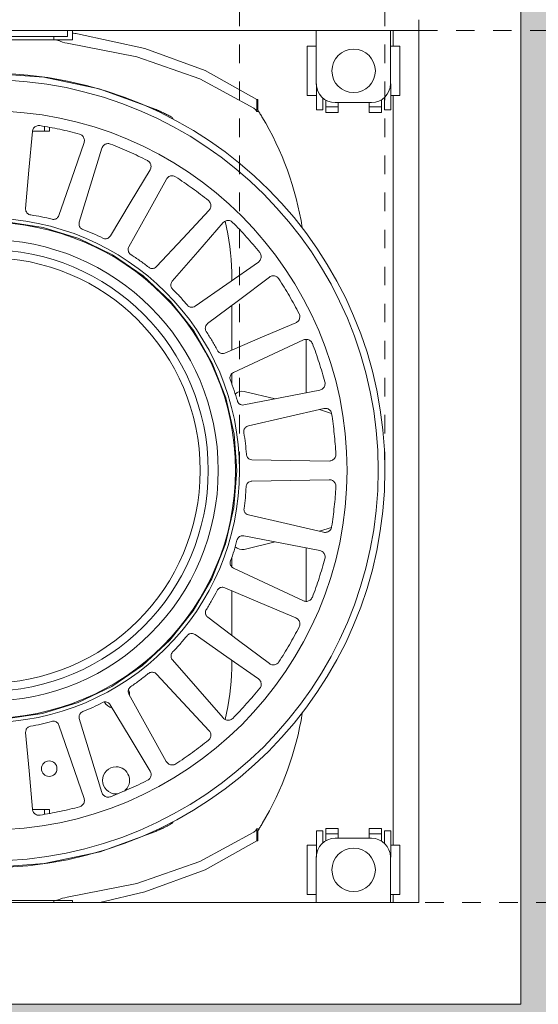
# Model space of a CAD drawing. Header units: millimetres. Extents: x -6861 to -4784, y -1296 to 6808.
# Tile 7 of 16: x -6489 to -6405, y 214 to 373. Entities that reach past the tile are written whole.
import ezdxf

# ---------------------------------------------------------------- set-up
doc = ezdxf.new("R2010")
doc.units = ezdxf.units.MM
doc.linetypes.add('Dash', pattern=[6, 3, -3])
doc.layers.add('A-ANNO-DIMS', color=7, linetype='Dash', lineweight=9, true_color=0xd2d2d2)
doc.layers.add('A-WALL', color=7, linetype='Continuous', lineweight=9)
doc.layers.add('E-LITE-EQPM', color=7, linetype='Continuous', lineweight=20)

# ---------------------------------------------------------------- blocks, each defined once
blk = doc.blocks.new('COLIN-2_GLB - 034008501 COLIN-1 White downlight LED 18_25W 2700K 20_ 2100_2775 lm-658659-Alzado_PDF')
at = {"layer": 'E-LITE-EQPM'}
for p, q in [((-6408, 386.5), (-6408, 213.5)), ((-6734.5, 371.26), (-6424.5, 371.26)), ((-6507.4, 370.3), (-6481.4, 370.3)), ((-6483.61, 370.3), (-6483.61, 369.77)), ((-6481.4, 370.3), (-6481.4, 371.26)), ((-6480.6, 369.77), (-6480.6, 371.26)), ((-6441.12, 371.26), (-6441.12, 362.65)), ((-6429.12, 371.26), (-6429.12, 362.65)), ((-6428.7, 368.73), (-6428.7, 371.26)), ((-6424.5, 371.26), (-6424.5, 230)), ((-6483.61, 369.77), (-6505.18, 369.77)), ((-6481.85, 369.77), (-6483.61, 369.77)), ((-6480.6, 369.77), (-6481.85, 369.77)), ((-6441.12, 368.73), (-6442.58, 368.73)), ((-6442.58, 360.72), (-6442.58, 368.73)), ((-6427.58, 368.73), (-6429.08, 368.73)), ((-6427.58, 368.73), (-6427.58, 360.72)), ((-6441.08, 361.55), (-6441.08, 362.64)), ((-6429.08, 361.55), (-6429.08, 362.65)), ((-6442.58, 360.72), (-6441.08, 360.72)), ((-6441.08, 358.91), (-6441.08, 361.55)), ((-6429.08, 358.91), (-6429.08, 361.55)), ((-6429.08, 360.72), (-6427.58, 360.72)), ((-6428.7, 239.27), (-6428.7, 360.73)), ((-6450.77, 360.11), (-6450.59, 360.11)), ((-6450.77, 360.11), (-6450.77, 358.14)), ((-6450.59, 360.11), (-6450.59, 358.37)), ((-6440.08, 360.38), (-6440.08, 358.91)), ((-6439.58, 358.9), (-6439.58, 360)), ((-6438.06, 359.59), (-6432.18, 359.59)), ((-6437.58, 358.9), (-6437.58, 359.59)), ((-6432.58, 359.59), (-6432.58, 358.9)), ((-6430.58, 360.06), (-6430.58, 358.9)), ((-6430.08, 358.91), (-6430.08, 360.44)), ((-6450.45, 358.14), (-6450.77, 358.14)), ((-6441.08, 358.4), (-6441.08, 358.91)), ((-6441.08, 358.4), (-6440.08, 358.4)), ((-6440.08, 358.4), (-6440.08, 358.91)), ((-6439.58, 357.99), (-6439.58, 358.9)), ((-6439.58, 358.9), (-6437.58, 358.9)), ((-6437.58, 357.99), (-6439.58, 357.99)), ((-6437.58, 357.99), (-6437.58, 358.9)), ((-6432.58, 358.9), (-6430.58, 358.9)), ((-6432.58, 357.99), (-6432.58, 358.9)), ((-6430.58, 357.99), (-6432.58, 357.99)), ((-6430.58, 358.9), (-6430.58, 357.99)), ((-6430.08, 358.91), (-6430.08, 358.4)), ((-6430.08, 358.4), (-6429.08, 358.4)), ((-6429.08, 358.4), (-6429.08, 358.91)), ((-6485.14, 354.95), (-6487.09, 354.95)), ((-6485.14, 354.95), (-6485.14, 355.72)), ((-6484.34, 354.95), (-6485.14, 354.95)), ((-6484.34, 354.95), (-6484.34, 355.57)), ((-6454.8, 330.76), (-6454.8, 332.11)), ((-6454.8, 319.5), (-6454.8, 326.73)), ((-6442.76, 321.23), (-6442.76, 312.57)), ((-6454.8, 313.96), (-6454.8, 315.68)), ((-6447.81, 311.58), (-6452.78, 312.81)), ((-6438.66, 309.24), (-6440.61, 309.87)), ((-6440.61, 290.13), (-6438.67, 290.76)), ((-6452.78, 287.19), (-6447.81, 288.42)), ((-6442.76, 287.43), (-6442.76, 278.79)), ((-6454.8, 284.3), (-6454.8, 285.96)), ((-6454.8, 273.27), (-6454.8, 280.5)), ((-6454.8, 267.89), (-6454.8, 269.24)), ((-6487.09, 245.05), (-6485.14, 245.05)), ((-6485.14, 245.05), (-6484.34, 245.05)), ((-6485.14, 244.28), (-6485.14, 245.05)), ((-6484.34, 244.43), (-6484.34, 245.05)), ((-6450.77, 241.93), (-6450.4, 241.93)), ((-6450.77, 241.93), (-6450.77, 239.97)), ((-6450.59, 241.63), (-6450.59, 239.97)), ((-6440.08, 241.6), (-6441.08, 241.6)), ((-6441.08, 241.09), (-6441.08, 241.6)), ((-6441.08, 238.45), (-6441.08, 241.09)), ((-6440.08, 241.09), (-6440.08, 241.6)), ((-6440.08, 241.09), (-6440.08, 239.62)), ((-6439.58, 241.1), (-6439.58, 242.01)), ((-6439.58, 242.01), (-6437.58, 242.01)), ((-6439.58, 240), (-6439.58, 241.1)), ((-6437.58, 241.1), (-6439.58, 241.1)), ((-6437.58, 241.1), (-6437.58, 242.01)), ((-6437.58, 240.41), (-6437.58, 241.1)), ((-6432.58, 241.1), (-6432.58, 242.01)), ((-6432.58, 242.01), (-6430.58, 242.01)), ((-6432.58, 241.1), (-6432.58, 240.41)), ((-6430.58, 241.1), (-6432.58, 241.1)), ((-6430.58, 242.01), (-6430.58, 241.1)), ((-6430.58, 241.1), (-6430.58, 239.94)), ((-6429.08, 241.6), (-6430.08, 241.6)), ((-6430.08, 241.6), (-6430.08, 241.09)), ((-6430.08, 239.56), (-6430.08, 241.09)), ((-6429.08, 241.09), (-6429.08, 241.6)), ((-6429.08, 238.45), (-6429.08, 241.09)), ((-6450.59, 239.97), (-6450.77, 239.97)), ((-6432.18, 240.41), (-6438.06, 240.41)), ((-6441.08, 239.28), (-6442.58, 239.28)), ((-6442.58, 231.27), (-6442.58, 239.28)), ((-6441.08, 237.44), (-6441.08, 238.45)), ((-6427.58, 239.28), (-6429.08, 239.28)), ((-6429.08, 237.35), (-6429.08, 238.45)), ((-6427.58, 239.28), (-6427.58, 231.27)), ((-6441.12, 237.35), (-6441.12, 230)), ((-6441.08, 237.36), (-6441.08, 237.43)), ((-6429.12, 230), (-6429.12, 237.35)), ((-6424.5, 230), (-6734.5, 230)), ((-6505.18, 230.31), (-6483.61, 230.31)), ((-6483.61, 230.31), (-6481.85, 230.31)), ((-6483.61, 230.31), (-6483.61, 230)), ((-6481.85, 230.31), (-6480.6, 230.31)), ((-6480.6, 230), (-6480.6, 230.31)), ((-6442.58, 231.27), (-6441.12, 231.27)), ((-6429.08, 231.27), (-6427.58, 231.27)), ((-6428.7, 230), (-6428.7, 231.28)), ((-6751, 213.5), (-6408, 213.5))]:
    blk.add_line(p, q, dxfattribs=at)
at = {"layer": 'E-LITE-EQPM', "flags": 128}
for points in [[(-6479.79, 370.73), (-6468.91, 368.37), (-6459.1, 364.78), (-6450.77, 360.11)], [(-6481.48, 369.24), (-6481.86, 369.3), (-6482.22, 369.4)], [(-6451.26, 358.71), (-6459.96, 363.43), (-6470.19, 367), (-6481.48, 369.24)], [(-6494.4, 364.38), (-6485.24, 363.72), (-6476.27, 361.82), (-6467.63, 358.71)], [(-6488.19, 342.43), (-6487.65, 348.67), (-6487.1, 354.92)], [(-6478.74, 353.11), (-6480.77, 347.2), (-6482.8, 341.3)], [(-6479.51, 340.21), (-6477.67, 346.2), (-6475.84, 352.2)], [(-6468.04, 348.69), (-6471.25, 343.34), (-6474.47, 337.98)], [(-6471.47, 336.23), (-6468.43, 341.72), (-6465.39, 347.2)], [(-6458.49, 342.15), (-6462.75, 337.58), (-6467.01, 333.01)], [(-6534.77, 300), (-6534.31, 306.02), (-6532.97, 311.91), (-6530.76, 317.54), (-6527.74, 322.77), (-6523.97, 327.49), (-6519.53, 331.59), (-6514.54, 334.99), (-6509.09, 337.6), (-6503.32, 339.37), (-6497.34, 340.26), (-6491.3, 340.25), (-6485.33, 339.34), (-6479.56, 337.55), (-6474.12, 334.91), (-6469.14, 331.5), (-6464.72, 327.38), (-6460.97, 322.64), (-6457.97, 317.4), (-6455.78, 311.77), (-6454.45, 305.88), (-6454.02, 300)], [(-6464.44, 330.68), (-6460.33, 335.41), (-6456.21, 340.14)], [(-6450.51, 333.76), (-6455.63, 330.18), (-6460.74, 326.59)], [(-6458.72, 323.78), (-6453.71, 327.55), (-6448.7, 331.32)], [(-6444.45, 323.9), (-6450.2, 321.46), (-6455.95, 319.02)], [(-6454.55, 315.84), (-6448.87, 318.49), (-6443.19, 321.14)], [(-6440.57, 312.99), (-6446.7, 311.8), (-6452.84, 310.61)], [(-6452.13, 307.21), (-6446.02, 308.62), (-6439.91, 310.03)], [(-6439.05, 301.52), (-6445.29, 301.63), (-6451.54, 301.73)], [(-6454.02, 300), (-6454.48, 293.98), (-6455.82, 288.09), (-6458.03, 282.46), (-6461.06, 277.23), (-6464.83, 272.51), (-6469.26, 268.41), (-6474.25, 265.01), (-6479.7, 262.4), (-6485.47, 260.63), (-6491.45, 259.74), (-6497.49, 259.75), (-6503.46, 260.66), (-6509.23, 262.45), (-6514.67, 265.09), (-6519.65, 268.5), (-6524.07, 272.62), (-6527.82, 277.36), (-6530.82, 282.6), (-6533.01, 288.23), (-6534.34, 294.12), (-6534.77, 300)], [(-6451.55, 298.27), (-6445.29, 298.37), (-6439.02, 298.48)], [(-6439.94, 289.98), (-6446.03, 291.38), (-6452.11, 292.79)], [(-6452.85, 289.4), (-6446.7, 288.2), (-6440.54, 287)], [(-6443.21, 278.88), (-6448.88, 281.51), (-6454.54, 284.15)], [(-6455.96, 280.99), (-6450.19, 278.54), (-6444.42, 276.09)], [(-6448.73, 268.7), (-6453.71, 272.45), (-6458.7, 276.21)], [(-6460.76, 273.42), (-6455.62, 269.82), (-6450.49, 266.22)], [(-6456.23, 259.89), (-6460.33, 264.6), (-6464.43, 269.31)], [(-6467.02, 267), (-6462.74, 262.42), (-6458.47, 257.83)], [(-6465.41, 252.83), (-6468.44, 258.29), (-6471.46, 263.75)], [(-6474.48, 262.03), (-6471.25, 256.66), (-6468.02, 251.28)], [(-6482.81, 258.72), (-6480.77, 252.79), (-6478.73, 246.86)], [(-6475.85, 247.83), (-6477.67, 253.8), (-6479.5, 259.78)], [(-6487.1, 245.11), (-6487.64, 251.34), (-6488.19, 257.56)], [(-6467.45, 241.37), (-6476.14, 238.22), (-6485.18, 236.29), (-6494.4, 235.62)], [(-6481.48, 230.84), (-6470.19, 233.08), (-6459.96, 236.64), (-6451.26, 241.37)], [(-6450.77, 239.97), (-6459.1, 235.3), (-6468.91, 231.71), (-6476.19, 229.97)], [(-6482.22, 230.68), (-6481.86, 230.77), (-6481.48, 230.84)]]:
    blk.add_lwpolyline(points, dxfattribs=at)
at = {"layer": 'E-LITE-EQPM'}
for centre, radius, start, end in [((-6435.08, 364.73), 3.52, 90, 270), ((-6435.08, 364.73), 3.52, 270, 90), ((-6494.4, 300), 64.38, 270, 90), ((-6494.4, 300), 63.3, 0, 180), ((-6438.06, 362.65), 3.06, 180, 270), ((-6432.18, 362.65), 3.06, 270, 360), ((-6494.4, 300), 58.26, 0, 180), ((-6493.38, 331.34), 50.62, 31.9794, 32.2833), ((-6494.63, 331.09), 39.85, 40.4089, 41.1285), ((-6493.38, 331.34), 50.62, 9.0622, 30.8633), ((-6494.4, 300), 40.84, 0, 180), ((-6494.4, 300), 40.19, 0, 180), ((-6494.63, 331.09), 39.85, 1.462, 13.4632), ((-6494.4, 300), 37.39, 0, 180), ((-6494.4, 300), 35.78, 0, 180), ((-6494.4, 300), 34.47, 360, 180), ((-6453.1, 311.18), 1.66, 78.8896, 134.0067), ((-6494.4, 300), 63.3, 180, 0), ((-6494.4, 300), 58.26, 180, 0), ((-6494.4, 300), 40.84, 180, 0), ((-6494.4, 300), 40.19, 180, 0), ((-6494.4, 300), 37.39, 180, 0), ((-6494.4, 300), 35.78, 180, 0), ((-6494.4, 300), 34.47, 180, 360), ((-6453.1, 288.82), 1.66, 225.4091, 281.1104), ((-6494.63, 268.91), 39.85, 346.5526, 358.538), ((-6473.56, 263.6), 2.2, 358.9655, 22.4743), ((-6473.56, 263.6), 2.2, 211.8904, 254.3101), ((-6493.38, 268.66), 50.62, 329.2397, 350.9424), ((-6484.38, 251.68), 1.26, 90, 270), ((-6484.38, 251.68), 1.26, 270, 90), ((-6473.56, 249.78), 2.2, 90, 270), ((-6473.56, 249.78), 2.2, 307.8756, 90), ((-6473.56, 249.78), 2.2, 270, 277.1703), ((-6494.63, 268.91), 39.85, 319.0205, 319.6051), ((-6493.38, 268.66), 50.62, 327.7167, 328.1248), ((-6438.06, 237.35), 3.06, 90, 180), ((-6432.18, 237.35), 3.06, 0, 90), ((-6435.08, 235.27), 3.52, 90, 270), ((-6435.08, 235.27), 3.52, 270, 90)]:
    blk.add_arc(centre, radius, start, end, dxfattribs=at)
for points in [[(-6480.63, 370.84), (-6480.35, 370.81), (-6480.07, 370.77), (-6479.79, 370.73)], [(-6482.22, 369.4), (-6482.4, 369.46), (-6482.73, 369.58), (-6483.14, 369.73), (-6483.34, 369.77), (-6483.42, 369.77)], [(-6450.77, 358.14), (-6450.84, 358.27), (-6450.98, 358.49), (-6451.16, 358.65), (-6451.26, 358.71)], [(-6450.45, 358.14), (-6450.39, 358.06), (-6450.28, 357.88), (-6450.11, 357.6), (-6449.99, 357.4), (-6449.93, 357.3)], [(-6487.1, 354.92), (-6487.09, 355.01), (-6487.05, 355.2), (-6486.91, 355.45), (-6486.71, 355.66), (-6486.46, 355.81), (-6486.17, 355.88), (-6485.98, 355.88), (-6485.88, 355.86)], [(-6485.88, 355.86), (-6484.81, 355.69), (-6482.66, 355.29), (-6480.53, 354.78), (-6479.48, 354.5)], [(-6475.84, 352.2), (-6475.81, 352.29), (-6475.73, 352.46), (-6475.54, 352.68), (-6475.31, 352.84), (-6475.03, 352.94), (-6474.74, 352.95), (-6474.55, 352.91), (-6474.46, 352.87)], [(-6474.46, 352.87), (-6473.44, 352.48), (-6471.42, 351.64), (-6469.45, 350.7), (-6468.47, 350.2)], [(-6465.39, 347.2), (-6465.35, 347.28), (-6465.23, 347.44), (-6465, 347.61), (-6464.74, 347.72), (-6464.45, 347.75), (-6464.16, 347.71), (-6463.98, 347.62), (-6463.9, 347.57)], [(-6463.9, 347.57), (-6462.98, 346.97), (-6461.19, 345.73), (-6459.45, 344.4), (-6458.6, 343.72)], [(-6487.37, 341.39), (-6487.47, 341.41), (-6487.66, 341.46), (-6487.9, 341.63), (-6488.09, 341.86), (-6488.19, 342.14), (-6488.2, 342.33), (-6488.19, 342.43)], [(-6483.92, 340.7), (-6484.49, 340.84), (-6485.63, 341.11), (-6486.79, 341.31), (-6487.37, 341.39)], [(-6478.92, 339.03), (-6479.01, 339.06), (-6479.19, 339.16), (-6479.39, 339.37), (-6479.52, 339.64), (-6479.56, 339.93), (-6479.54, 340.12), (-6479.51, 340.21)], [(-6456.21, 340.14), (-6456.15, 340.21), (-6456.01, 340.34), (-6455.75, 340.46), (-6455.46, 340.51), (-6455.17, 340.48), (-6454.9, 340.38), (-6454.74, 340.26), (-6454.68, 340.19)], [(-6454.68, 340.19), (-6453.9, 339.42), (-6452.4, 337.83), (-6450.98, 336.17), (-6450.29, 335.32)], [(-6475.69, 337.63), (-6476.21, 337.89), (-6477.28, 338.39), (-6478.37, 338.82), (-6478.92, 339.03)], [(-6471.15, 334.96), (-6471.23, 335.01), (-6471.38, 335.14), (-6471.53, 335.39), (-6471.6, 335.68), (-6471.59, 335.97), (-6471.52, 336.15), (-6471.47, 336.23)], [(-6468.27, 332.92), (-6468.73, 333.28), (-6469.67, 333.99), (-6470.65, 334.64), (-6471.15, 334.96)], [(-6464.39, 329.36), (-6464.46, 329.43), (-6464.58, 329.59), (-6464.67, 329.87), (-6464.68, 330.16), (-6464.61, 330.44), (-6464.5, 330.61), (-6464.44, 330.68)], [(-6448.7, 331.32), (-6448.63, 331.38), (-6448.46, 331.47), (-6448.18, 331.54), (-6447.89, 331.53), (-6447.61, 331.44), (-6447.37, 331.28), (-6447.24, 331.13), (-6447.19, 331.05)], [(-6447.19, 331.05), (-6446.59, 330.14), (-6445.46, 328.27), (-6444.41, 326.35), (-6443.91, 325.38)], [(-6462, 326.77), (-6462.37, 327.22), (-6463.15, 328.11), (-6463.97, 328.95), (-6464.39, 329.36)], [(-6458.94, 322.48), (-6458.99, 322.56), (-6459.08, 322.74), (-6459.11, 323.03), (-6459.06, 323.32), (-6458.93, 323.58), (-6458.79, 323.72), (-6458.72, 323.78)], [(-6457.14, 319.44), (-6457.41, 319.97), (-6457.98, 320.99), (-6458.61, 321.99), (-6458.94, 322.48)], [(-6443.19, 321.14), (-6443.1, 321.18), (-6442.92, 321.23), (-6442.63, 321.24), (-6442.35, 321.17), (-6442.1, 321.03), (-6441.89, 320.82), (-6441.8, 320.65), (-6441.76, 320.56)], [(-6441.76, 320.56), (-6441.37, 319.54), (-6440.65, 317.48), (-6440.03, 315.38), (-6439.74, 314.33)], [(-6455.04, 314.61), (-6455.08, 314.71), (-6455.12, 314.9), (-6455.1, 315.19), (-6454.99, 315.47), (-6454.8, 315.69), (-6454.64, 315.8), (-6454.55, 315.84)], [(-6453.91, 311.27), (-6454.07, 311.84), (-6454.42, 312.96), (-6454.82, 314.07), (-6455.04, 314.61)], [(-6439.91, 310.03), (-6439.82, 310.05), (-6439.63, 310.07), (-6439.35, 310.02), (-6439.09, 309.89), (-6438.87, 309.7), (-6438.71, 309.45), (-6438.65, 309.26), (-6438.64, 309.17)], [(-6438.64, 309.17), (-6438.47, 308.09), (-6438.19, 305.92), (-6438.02, 303.74), (-6437.96, 302.65)], [(-6452.86, 306.11), (-6452.88, 306.21), (-6452.88, 306.41), (-6452.8, 306.69), (-6452.63, 306.94), (-6452.4, 307.12), (-6452.22, 307.19), (-6452.13, 307.21)], [(-6452.45, 302.61), (-6452.49, 303.2), (-6452.59, 304.37), (-6452.76, 305.53), (-6452.86, 306.11)], [(-6439.02, 298.48), (-6438.92, 298.48), (-6438.73, 298.46), (-6438.47, 298.35), (-6438.24, 298.17), (-6438.07, 297.94), (-6437.96, 297.67), (-6437.95, 297.47), (-6437.95, 297.37)], [(-6452.83, 293.83), (-6452.74, 294.41), (-6452.6, 295.58), (-6452.52, 296.76), (-6452.5, 297.34)], [(-6452.5, 297.34), (-6452.49, 297.44), (-6452.46, 297.64), (-6452.31, 297.9), (-6452.1, 298.1), (-6451.84, 298.23), (-6451.65, 298.26), (-6451.55, 298.27)], [(-6437.95, 297.37), (-6438.01, 296.28), (-6438.19, 294.1), (-6438.47, 291.94), (-6438.64, 290.86)], [(-6453.97, 288.69), (-6453.94, 288.79), (-6453.86, 288.97), (-6453.67, 289.19), (-6453.42, 289.35), (-6453.14, 289.42), (-6452.94, 289.41), (-6452.85, 289.4)], [(-6455.02, 285.33), (-6454.81, 285.88), (-6454.43, 286.99), (-6454.11, 288.12), (-6453.97, 288.69)], [(-6439.73, 285.7), (-6440.02, 284.64), (-6440.64, 282.55), (-6441.37, 280.49), (-6441.76, 279.47)], [(-6440.54, 287), (-6440.45, 286.98), (-6440.27, 286.92), (-6440.03, 286.76), (-6439.84, 286.54), (-6439.72, 286.27), (-6439.68, 285.98), (-6439.71, 285.79), (-6439.73, 285.7)], [(-6457.2, 280.53), (-6457.16, 280.62), (-6457.04, 280.78), (-6456.81, 280.96), (-6456.53, 281.06), (-6456.24, 281.08), (-6456.05, 281.03), (-6455.96, 280.99)], [(-6458.93, 277.46), (-6458.61, 277.96), (-6458.01, 278.96), (-6457.46, 280), (-6457.2, 280.53)], [(-6444.42, 276.09), (-6444.34, 276.05), (-6444.17, 275.95), (-6443.97, 275.75), (-6443.84, 275.49), (-6443.77, 275.21), (-6443.79, 274.91), (-6443.85, 274.73), (-6443.9, 274.64)], [(-6443.9, 274.64), (-6444.4, 273.67), (-6445.44, 271.75), (-6446.58, 269.89), (-6447.18, 268.97)], [(-6464.39, 270.58), (-6463.98, 271), (-6463.18, 271.86), (-6462.42, 272.76), (-6462.06, 273.22)], [(-6462.06, 273.22), (-6462, 273.3), (-6461.85, 273.44), (-6461.59, 273.56), (-6461.3, 273.6), (-6461.01, 273.56), (-6460.83, 273.47), (-6460.76, 273.42)], [(-6471.16, 264.98), (-6470.67, 265.31), (-6469.71, 265.98), (-6468.79, 266.71), (-6468.33, 267.09)], [(-6468.33, 267.09), (-6468.26, 267.15), (-6468.09, 267.25), (-6467.8, 267.32), (-6467.51, 267.3), (-6467.23, 267.19), (-6467.08, 267.07), (-6467.02, 267)], [(-6450.49, 266.22), (-6450.41, 266.17), (-6450.27, 266.04), (-6450.12, 265.79), (-6450.04, 265.51), (-6450.03, 265.22), (-6450.11, 264.94), (-6450.21, 264.77), (-6450.27, 264.7)], [(-6450.27, 264.7), (-6450.96, 263.85), (-6452.39, 262.19), (-6453.89, 260.61), (-6454.66, 259.83)], [(-6478.95, 260.92), (-6478.41, 261.13), (-6477.32, 261.59), (-6476.27, 262.11), (-6475.75, 262.39)], [(-6475.75, 262.39), (-6475.66, 262.43), (-6475.47, 262.5), (-6475.18, 262.5), (-6474.89, 262.42), (-6474.65, 262.26), (-6474.53, 262.11), (-6474.48, 262.03)], [(-6487.42, 258.56), (-6486.84, 258.66), (-6485.68, 258.88), (-6484.54, 259.17), (-6483.98, 259.33)], [(-6483.98, 259.33), (-6483.88, 259.36), (-6483.68, 259.38), (-6483.39, 259.33), (-6483.13, 259.19), (-6482.93, 258.98), (-6482.84, 258.81), (-6482.81, 258.72)], [(-6458.47, 257.83), (-6458.4, 257.76), (-6458.29, 257.6), (-6458.2, 257.33), (-6458.18, 257.04), (-6458.23, 256.76), (-6458.37, 256.5), (-6458.5, 256.36), (-6458.58, 256.3)], [(-6458.58, 256.3), (-6459.43, 255.61), (-6461.16, 254.28), (-6462.97, 253.04), (-6463.88, 252.45)], [(-6468.02, 251.28), (-6467.97, 251.2), (-6467.9, 251.02), (-6467.86, 250.74), (-6467.9, 250.45), (-6468.01, 250.19), (-6468.2, 249.96), (-6468.36, 249.85), (-6468.45, 249.8)], [(-6468.45, 249.8), (-6469.42, 249.31), (-6471.4, 248.37), (-6473.42, 247.54), (-6474.43, 247.14)], [(-6478.73, 246.86), (-6478.7, 246.77), (-6478.66, 246.59), (-6478.68, 246.3), (-6478.78, 246.03), (-6478.95, 245.79), (-6479.18, 245.61), (-6479.36, 245.53), (-6479.45, 245.51)], [(-6479.45, 245.51), (-6480.51, 245.23), (-6482.63, 244.72), (-6484.78, 244.32), (-6485.86, 244.15)], [(-6449.88, 242.78), (-6449.94, 242.68), (-6450.06, 242.48), (-6450.23, 242.2), (-6450.34, 242.02), (-6450.4, 241.93)], [(-6451.26, 241.37), (-6451.16, 241.43), (-6450.98, 241.59), (-6450.84, 241.81), (-6450.77, 241.93)], [(-6483.42, 230.31), (-6483.34, 230.31), (-6483.14, 230.35), (-6482.73, 230.5), (-6482.4, 230.62), (-6482.22, 230.68)]]:
    blk.add_open_spline(points, degree=3, dxfattribs=at)
for points, knots in [([(-6467.63, 358.71), (-6467.45, 358.64), (-6467.22, 358.53), (-6466.93, 358.4), (-6466.78, 358.33), (-6466.63, 358.26), (-6466.48, 358.19), (-6466.32, 358.12), (-6466.12, 358.03), (-6465.76, 357.86), (-6465.24, 357.61), (-6464.83, 357.4), (-6464.62, 357.3)], [0, 0, 0, 0, 0.2, 0.25, 0.3, 0.35, 0.4, 0.45, 0.5, 0.6, 0.8, 1, 1, 1, 1]), ([(-6479.48, 354.5), (-6479.28, 354.44), (-6479.02, 354.29), (-6478.79, 353.96), (-6478.69, 353.68), (-6478.67, 353.39), (-6478.71, 353.2), (-6478.74, 353.11)], [-1, -1, -1, -1, -0.666667, -0.5, -0.333333, -0.166667, 0, 0, 0, 0]), ([(-6468.47, 350.2), (-6468.29, 350.11), (-6468.07, 349.9), (-6467.91, 349.54), (-6467.87, 349.25), (-6467.91, 348.95), (-6467.99, 348.78), (-6468.04, 348.69)], [-1, -1, -1, -1, -0.666667, -0.5, -0.333333, -0.166667, 0, 0, 0, 0]), ([(-6458.6, 343.72), (-6458.45, 343.59), (-6458.27, 343.34), (-6458.19, 342.95), (-6458.21, 342.66), (-6458.31, 342.38), (-6458.42, 342.22), (-6458.49, 342.15)], [-1, -1, -1, -1, -0.666667, -0.5, -0.333333, -0.166667, 0, 0, 0, 0]), ([(-6482.8, 341.3), (-6482.85, 341.17), (-6482.96, 340.99), (-6483.17, 340.81), (-6483.38, 340.7), (-6483.64, 340.65), (-6483.83, 340.67), (-6483.92, 340.7)], [-1, -1, -1, -1, -0.7, -0.55, -0.4, -0.2, 0, 0, 0, 0]), ([(-6474.47, 337.98), (-6474.54, 337.87), (-6474.69, 337.71), (-6474.93, 337.58), (-6475.16, 337.53), (-6475.42, 337.53), (-6475.6, 337.59), (-6475.69, 337.63)], [-1, -1, -1, -1, -0.7, -0.55, -0.4, -0.2, 0, 0, 0, 0]), ([(-6450.29, 335.32), (-6450.17, 335.16), (-6450.05, 334.88), (-6450.05, 334.48), (-6450.13, 334.2), (-6450.29, 333.95), (-6450.43, 333.82), (-6450.51, 333.76)], [-1, -1, -1, -1, -0.666667, -0.5, -0.333333, -0.166667, 0, 0, 0, 0]), ([(-6467.01, 333.01), (-6467.1, 332.91), (-6467.28, 332.79), (-6467.55, 332.72), (-6467.78, 332.71), (-6468.03, 332.76), (-6468.2, 332.86), (-6468.27, 332.92)], [-1, -1, -1, -1, -0.7, -0.55, -0.4, -0.2, 0, 0, 0, 0]), ([(-6460.74, 326.59), (-6460.86, 326.52), (-6461.05, 326.43), (-6461.33, 326.42), (-6461.56, 326.46), (-6461.8, 326.57), (-6461.94, 326.69), (-6462, 326.77)], [-1, -1, -1, -1, -0.7, -0.55, -0.4, -0.2, 0, 0, 0, 0]), ([(-6443.91, 325.38), (-6443.82, 325.2), (-6443.77, 324.9), (-6443.85, 324.51), (-6443.99, 324.25), (-6444.19, 324.04), (-6444.36, 323.94), (-6444.45, 323.9)], [-1, -1, -1, -1, -0.666667, -0.5, -0.333333, -0.166667, 0, 0, 0, 0]), ([(-6455.95, 319.02), (-6456.08, 318.96), (-6456.28, 318.92), (-6456.56, 318.97), (-6456.78, 319.05), (-6456.99, 319.21), (-6457.1, 319.36), (-6457.14, 319.44)], [-1, -1, -1, -1, -0.7, -0.55, -0.4, -0.2, 0, 0, 0, 0]), ([(-6439.74, 314.33), (-6439.69, 314.14), (-6439.7, 313.83), (-6439.86, 313.47), (-6440.05, 313.24), (-6440.29, 313.07), (-6440.48, 313.01), (-6440.57, 312.99)], [-1, -1, -1, -1, -0.666667, -0.5, -0.333333, -0.166667, 0, 0, 0, 0]), ([(-6452.84, 310.61), (-6452.97, 310.58), (-6453.18, 310.59), (-6453.44, 310.69), (-6453.64, 310.82), (-6453.81, 311.01), (-6453.89, 311.18), (-6453.91, 311.27)], [-1, -1, -1, -1, -0.7, -0.55, -0.4, -0.2, 0, 0, 0, 0]), ([(-6451.54, 301.73), (-6451.68, 301.74), (-6451.88, 301.79), (-6452.12, 301.94), (-6452.28, 302.11), (-6452.41, 302.33), (-6452.45, 302.52), (-6452.45, 302.61)], [-1, -1, -1, -1, -0.7, -0.55, -0.4, -0.2, 0, 0, 0, 0]), ([(-6437.96, 302.65), (-6437.95, 302.45), (-6438.02, 302.15), (-6438.25, 301.83), (-6438.49, 301.65), (-6438.76, 301.54), (-6438.95, 301.52), (-6439.05, 301.52)], [-1, -1, -1, -1, -0.666667, -0.5, -0.333333, -0.166667, 0, 0, 0, 0]), ([(-6452.11, 292.79), (-6452.25, 292.82), (-6452.44, 292.91), (-6452.64, 293.11), (-6452.76, 293.3), (-6452.84, 293.55), (-6452.84, 293.74), (-6452.83, 293.83)], [-1, -1, -1, -1, -0.7, -0.55, -0.4, -0.2, 0, 0, 0, 0]), ([(-6438.64, 290.86), (-6438.67, 290.66), (-6438.8, 290.38), (-6439.1, 290.12), (-6439.36, 289.99), (-6439.65, 289.94), (-6439.85, 289.96), (-6439.94, 289.98)], [-1, -1, -1, -1, -0.666667, -0.5, -0.333333, -0.166667, 0, 0, 0, 0]), ([(-6454.54, 284.15), (-6454.66, 284.21), (-6454.83, 284.34), (-6454.98, 284.57), (-6455.07, 284.79), (-6455.09, 285.05), (-6455.05, 285.24), (-6455.02, 285.33)], [-1, -1, -1, -1, -0.7, -0.55, -0.4, -0.2, 0, 0, 0, 0]), ([(-6441.76, 279.47), (-6441.83, 279.28), (-6442.01, 279.03), (-6442.36, 278.84), (-6442.65, 278.77), (-6442.94, 278.78), (-6443.13, 278.84), (-6443.21, 278.88)], [-1, -1, -1, -1, -0.666667, -0.5, -0.333333, -0.166667, 0, 0, 0, 0]), ([(-6458.7, 276.21), (-6458.81, 276.3), (-6458.95, 276.46), (-6459.05, 276.72), (-6459.09, 276.95), (-6459.06, 277.21), (-6458.98, 277.38), (-6458.93, 277.46)], [-1, -1, -1, -1, -0.7, -0.55, -0.4, -0.2, 0, 0, 0, 0]), ([(-6464.43, 269.31), (-6464.52, 269.42), (-6464.62, 269.6), (-6464.66, 269.88), (-6464.65, 270.11), (-6464.57, 270.36), (-6464.46, 270.51), (-6464.39, 270.58)], [-1, -1, -1, -1, -0.7, -0.55, -0.4, -0.2, 0, 0, 0, 0]), ([(-6447.18, 268.97), (-6447.29, 268.8), (-6447.52, 268.6), (-6447.9, 268.48), (-6448.19, 268.47), (-6448.48, 268.54), (-6448.65, 268.64), (-6448.73, 268.7)], [-1, -1, -1, -1, -0.666667, -0.5, -0.333333, -0.166667, 0, 0, 0, 0]), ([(-6471.46, 263.75), (-6471.53, 263.87), (-6471.59, 264.08), (-6471.58, 264.35), (-6471.51, 264.58), (-6471.38, 264.8), (-6471.24, 264.93), (-6471.16, 264.98)], [-1, -1, -1, -1, -0.7, -0.55, -0.4, -0.2, 0, 0, 0, 0]), ([(-6479.5, 259.78), (-6479.54, 259.91), (-6479.56, 260.12), (-6479.49, 260.39), (-6479.38, 260.6), (-6479.2, 260.79), (-6479.04, 260.88), (-6478.95, 260.92)], [-1, -1, -1, -1, -0.7, -0.55, -0.4, -0.2, 0, 0, 0, 0]), ([(-6488.19, 257.56), (-6488.2, 257.7), (-6488.17, 257.91), (-6488.05, 258.16), (-6487.9, 258.34), (-6487.69, 258.49), (-6487.51, 258.55), (-6487.42, 258.56)], [-1, -1, -1, -1, -0.7, -0.55, -0.4, -0.2, 0, 0, 0, 0]), ([(-6454.66, 259.83), (-6454.8, 259.69), (-6455.07, 259.54), (-6455.47, 259.5), (-6455.76, 259.56), (-6456.02, 259.68), (-6456.17, 259.81), (-6456.23, 259.89)], [-1, -1, -1, -1, -0.666667, -0.5, -0.333333, -0.166667, 0, 0, 0, 0]), ([(-6463.88, 252.45), (-6464.05, 252.34), (-6464.34, 252.25), (-6464.74, 252.29), (-6465.01, 252.41), (-6465.24, 252.59), (-6465.36, 252.74), (-6465.41, 252.83)], [-1, -1, -1, -1, -0.666667, -0.5, -0.333333, -0.166667, 0, 0, 0, 0]), ([(-6474.43, 247.14), (-6474.62, 247.07), (-6474.93, 247.04), (-6475.3, 247.17), (-6475.55, 247.34), (-6475.74, 247.56), (-6475.82, 247.74), (-6475.85, 247.83)], [-1, -1, -1, -1, -0.666667, -0.5, -0.333333, -0.166667, 0, 0, 0, 0]), ([(-6485.86, 244.15), (-6486.06, 244.12), (-6486.36, 244.15), (-6486.7, 244.36), (-6486.91, 244.57), (-6487.05, 244.83), (-6487.09, 245.02), (-6487.1, 245.11)], [-1, -1, -1, -1, -0.666667, -0.5, -0.333333, -0.166667, 0, 0, 0, 0]), ([(-6464.55, 242.78), (-6464.67, 242.71), (-6464.86, 242.6), (-6465.1, 242.47), (-6465.29, 242.37), (-6465.47, 242.28), (-6465.66, 242.19), (-6465.85, 242.1), (-6466.04, 242.01), (-6466.22, 241.92), (-6466.41, 241.84), (-6466.59, 241.76), (-6466.83, 241.64), (-6467.12, 241.51), (-6467.34, 241.41), (-6467.45, 241.37)], [0, 0, 0, 0, 0.125, 0.1875, 0.25, 0.3125, 0.375, 0.4375, 0.5, 0.5625, 0.625, 0.6875, 0.75, 0.875, 1, 1, 1, 1])]:
    blk.add_open_spline(points, degree=3, knots=knots, dxfattribs=at)

msp = doc.modelspace()

# ---------------------------------------------------------------- hatches: boundary and pattern name
at = {"layer": 'A-WALL', "true_color": 0xf7f7f7}
h = msp.add_hatch(color=7, dxfattribs=at)
h.paths.add_polyline_path([(-6298, 150), (-6298, 450), (-6861, 450), (-6861, 150), (-6408, 150)])
h.paths.add_polyline_path([(-6751, 213.5), (-6751, 386.5), (-6408, 386.5), (-6408, 213.5), (-6734.5, 213.5)])

# ---------------------------------------------------------------- linework, layer by layer
at = {"layer": 'A-ANNO-DIMS'}
for p, q in [((-6424.5, 370), (-6424.5, 455)), ((-6453.55, 300), (-6453.55, 405)), ((-6430.01, 300), (-6430.01, 405)), ((-6424.5, 371.26), (-6349.5, 371.26)), ((-6429.5, 230), (-6349.5, 230))]:
    msp.add_line(p, q, dxfattribs=at)

# ---------------------------------------------------------------- block references
at = {"layer": 'E-LITE-EQPM'}
msp.add_blockref('COLIN-2_GLB - 034008501 COLIN-1 White downlight LED 18_25W 2700K 20_ 2100_2775 lm-658659-Alzado_PDF', (0, 0), dxfattribs=at)

doc.saveas('drawing.dxf')
